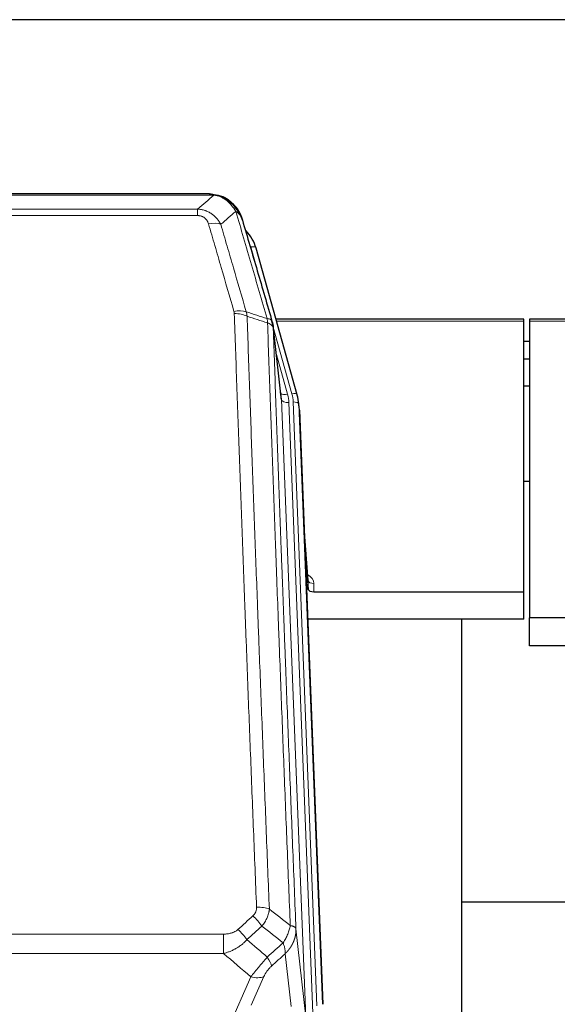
# Model space of a CAD drawing. Header units: inches. Extents: x 0 to 23760, y -13 to 16800.
# Tile 44 of 209: x 6149 to 6438, y 8328 to 8858. Entities that reach past the tile are written whole.
import ezdxf

# ---------------------------------------------------------------- set-up
doc = ezdxf.new("R2010")
doc.units = ezdxf.units.IN
doc.layers.add('254', color=7, linetype='Continuous', true_color=0xffffff)

msp = doc.modelspace()

# ---------------------------------------------------------------- linework, layer by layer
at = {"layer": '254', "color": 2, "linetype": 'Continuous', "lineweight": 25}
for p, q in [((6475.456, 8857.537), (5358.456, 8857.537)), ((6251.016, 8763.911), (6032.895, 8763.911)), ((6257.958, 8762.435), (6258.058, 8762.407)), ((6298.183, 8655.933), (6276.009, 8734.819)), ((6419.956, 8696.649), (6286.737, 8696.649)), ((6419.956, 8695.618), (6419.956, 8696.649)), ((6419.956, 8550.15), (6419.956, 8695.618)), ((6557.175, 8696.649), (6422.956, 8696.649)), ((6422.956, 8696.649), (6422.956, 8695.618)), ((6422.956, 8695.618), (6422.956, 8536.138)), ((6289.563, 8654.613), (6285.147, 8693.132)), ((6422.939, 8684.575), (6419.955, 8684.575)), ((6422.939, 8675.157), (6419.955, 8675.157)), ((6422.955, 8660.659), (6419.951, 8660.659)), ((6298.202, 8655.837), (6298.183, 8655.933)), ((6299.238, 8649.212), (6298.864, 8652.471)), ((6299.36, 8647.627), (6311.927, 8328.415)), ((6422.947, 8609.415), (6419.931, 8609.415)), ((6304.058, 8556.156), (6301.851, 8584.356)), ((6302.231, 8574.682), (6304.054, 8551.4)), ((6304.054, 8551.4), (6304.065, 8555.977)), ((6307.053, 8550.15), (6419.956, 8550.15)), ((6419.956, 8535.34), (6419.956, 8550.15)), ((6419.956, 8535.34), (6303.781, 8535.34)), ((6386.616, 8309.956), (6386.616, 8535.338)), ((6422.956, 8521.148), (6422.956, 8536.138)), ((6465.913, 8536.138), (6422.956, 8536.138)), ((6465.343, 8521.148), (6422.956, 8521.148)), ((6458.609, 8383.29), (6386.576, 8383.29))]:
    msp.add_line(p, q, dxfattribs=at)
at = {"layer": '254', "color": 110, "linetype": 'Continuous', "lineweight": 13}
for p, q in [((6253.358, 8763.248), (6030.553, 8763.248)), ((6258.058, 8762.407), (6258.126, 8762.249)), ((6039.284, 8755.78), (6244.627, 8755.78)), ((6244.627, 8752.247), (6039.284, 8752.247)), ((6244.627, 8755.78), (6244.627, 8752.247)), ((6277.846, 8718.582), (6273.121, 8735.393)), ((6419.956, 8695.618), (6287.024, 8695.618)), ((6556.888, 8695.618), (6422.956, 8695.618)), ((6295.295, 8656.507), (6285.222, 8692.341)), ((6289.653, 8653.44), (6285.276, 8691.62)), ((6286.922, 8677.652), (6292.948, 8656.214)), ((6302.719, 8321.546), (6289.653, 8653.44)), ((6306.565, 8323.632), (6293.645, 8651.813)), ((6308.77, 8327.529), (6295.992, 8652.106)), ((6299.36, 8647.627), (6298.986, 8650.886)), ((6298.986, 8650.886), (6311.681, 8328.421)), ((6304.065, 8555.977), (6301.858, 8584.164)), ((6307.063, 8554.566), (6307.053, 8550.15)), ((6025.369, 8366.152), (6258.542, 8366.152)), ((6258.542, 8366.152), (6258.542, 8355.72)), ((6297.471, 8368.952), (6302.719, 8321.546)), ((6258.542, 8355.72), (6025.369, 8355.72)), ((6294.804, 8327.166), (6291.657, 8355.601)), ((6258.012, 8308.681), (6273.169, 8343.201)), ((6280.23, 8343.35), (6273.455, 8327.92))]:
    msp.add_line(p, q, dxfattribs=at)
for centre, major_axis, ratio, start_param, end_param in [((6250.474, 8742.025), (9.598, 2.808), 0.562843, 0.6646512, 1.4076092), ((6273.121, 8734.008), (-2.888, -0.812), 0.4480327, 3.1416079, 4.5871119), ((6264.135, 8695.143), (9.604, 2.788), 0.5442898, 0.6684637, 1.414101), ((6264.322, 8693.97), (9.994, 0.345), 0.559112, 0.7940626, 1.551472), ((6292.948, 8658.061), (-3.851, -1.082), 0.4480327, 0.2500116, 1.4455193), ((6295.295, 8655.122), (-2.888, -0.812), 0.4480327, 3.1416079, 4.5871119), ((6271.974, 8651.356), (-24.033, -0.038), 0.8858289, 3.1750594, 3.3842109), ((6293.645, 8653.66), (-3.997, -0.157), 0.4614673, 0.0341943, 1.5526308), ((6269.627, 8651.063), (-24.033, -0.038), 0.8858289, 3.1750594, 3.3842109), ((6295.992, 8650.72), (-2.998, -0.118), 0.4614673, 3.175787, 4.6942235), ((6301.06, 8554.566), (-6.003, -0.046), 0.8757409, 3.1327535, 4.2284576), ((6307.063, 8556.02), (3, -0.007), 0.4848086, 3.1763596, 4.7135294), ((6274.309, 8371.65), (-6.729, 7.397), 0.3051216, 4.2889758, 5.0360109), ((6276.281, 8376.243), (9.992, 0.404), 0.431453, 0.7935197, 1.5533391), ((6266.3, 8364.357), (-6.736, 7.391), 0.3030979, 4.2875497, 5.03344), ((6277.256, 8354.97), (-6.719, 7.407), 0.3029797, 3.5431496, 4.2886573), ((6273.169, 8349.372), (9.156, -4.02), 0.5833249, 4.9631119, 5.806783)]:
    msp.add_ellipse(centre, major_axis=major_axis, ratio=ratio, start_param=start_param, end_param=end_param, dxfattribs=at)
at = {"layer": '254', "color": 2, "linetype": 'Continuous', "lineweight": 25}
for centre, major_axis, ratio, start_param, end_param in [((6249.814, 8728.806), (-27.014, -0.465), 0.8900028, 3.3708663, 3.8108475), ((6269.627, 8652.91), (20.035, -0.399), 0.8846078, 0.0524005, 0.2615519), ((6271.974, 8649.97), (-27.027, -0.37), 0.8864308, 3.1643526, 3.3735041), ((6307.052, 8551.444), (3, 0), 0.4313147, 3.1753737, 4.7125436)]:
    msp.add_ellipse(centre, major_axis=major_axis, ratio=ratio, start_param=start_param, end_param=end_param, dxfattribs=at)
at = {"layer": '254', "color": 110, "linetype": 'Continuous', "lineweight": 13}
for points in [[(6244.627, 8755.78), (6247.555, 8758.267), (6250.465, 8760.756), (6253.358, 8763.248)], [(6265.121, 8754.529), (6262.447, 8752.206), (6259.758, 8749.886), (6257.054, 8747.567)], [(6270.731, 8700.57), (6274.48, 8699.351), (6278.228, 8698.134), (6281.975, 8696.92)], [(6270.731, 8700.57), (6270.844, 8700.186), (6271.032, 8699.407), (6271.149, 8698.604), (6271.19, 8698.197)], [(6282.187, 8694.629), (6278.522, 8695.816), (6274.856, 8697.006), (6271.19, 8698.197)], [(6266.3, 8368.627), (6268.969, 8371.07), (6271.639, 8373.51), (6274.309, 8375.949)], [(6283.164, 8379.6), (6286.917, 8376.648), (6290.667, 8373.693), (6294.416, 8370.733)], [(6279.131, 8370.482), (6276.46, 8368.047), (6273.789, 8365.61), (6271.118, 8363.171)], [(6290.551, 8361.487), (6286.746, 8364.49), (6282.94, 8367.488), (6279.131, 8370.482)], [(6271.118, 8363.171), (6274.764, 8360.04), (6278.413, 8356.909), (6282.064, 8353.781)], [(6282.064, 8353.781), (6284.893, 8356.352), (6287.722, 8358.92), (6290.551, 8361.487)], [(6273.169, 8343.201), (6268.289, 8347.371), (6263.414, 8351.545), (6258.542, 8355.72)], [(6291.657, 8355.601), (6289.21, 8353.385), (6286.763, 8351.168), (6284.317, 8348.948)]]:
    msp.add_open_spline(points, degree=3, dxfattribs=at)
at = {"layer": '254', "color": 2, "linetype": 'Continuous', "lineweight": 25}
for points, degree in [([(6250.816, 8763.909), (6251.433, 8763.913), (6252.056, 8763.883), (6252.682, 8763.818)], 3), ([(6261.569, 8760.353), (6259.923, 8761.574), (6258.056, 8762.408)], 2), ([(6285.153, 8693.051), (6284.403, 8695.882)], 1)]:
    msp.add_open_spline(points, degree=degree, dxfattribs=at)
for points, knots in [([(6250.816, 8763.909), (6250.89, 8763.91), (6250.964, 8763.911), (6251.26, 8763.911), (6251.482, 8763.901), (6251.909, 8763.867), (6252.115, 8763.841), (6252.367, 8763.795), (6252.428, 8763.782), (6252.488, 8763.769)], [0, 0, 0, 0, 0.125, 0.125, 0.5, 0.5, 0.875, 0.875, 1, 1, 1, 1]), ([(6252.488, 8763.769), (6253.898, 8763.68), (6255.334, 8763.374), (6257.205, 8762.672), (6257.669, 8762.473), (6258.126, 8762.249)], [0, 0, 0, 0, 0.75, 0.75, 1, 1, 1, 1]), ([(6255.96, 8763.164), (6256.04, 8763.141), (6256.119, 8763.116), (6256.792, 8762.904), (6257.38, 8762.685), (6257.958, 8762.435)], [0, 0, 0, 0, 0.1180686, 0.1180686, 1, 1, 1, 1]), ([(6258.126, 8762.249), (6258.355, 8762.138), (6258.582, 8762.02), (6259.484, 8761.528), (6260.143, 8761.106), (6261.413, 8760.168), (6262.023, 8759.652), (6262.795, 8758.909), (6262.984, 8758.718), (6263.17, 8758.524)], [0, 0, 0, 0, 0.125, 0.125, 0.5, 0.5, 0.875, 0.875, 1, 1, 1, 1]), ([(6261.645, 8760.297), (6262.291, 8759.814), (6262.907, 8759.289), (6263.715, 8758.503), (6263.938, 8758.274), (6264.156, 8758.039)], [0, 0, 0, 0, 0.7159091, 0.7159091, 1, 1, 1, 1]), ([(6264.586, 8757.472), (6264.564, 8757.516), (6264.541, 8757.56), (6264.462, 8757.695), (6264.4, 8757.786), (6264.273, 8757.93), (6264.217, 8757.986), (6264.156, 8758.039)], [0, 0, 0, 0, 0.2280377, 0.2280377, 0.6912151, 0.6912151, 1, 1, 1, 1]), ([(6264.156, 8758.039), (6264.59, 8757.57), (6265, 8757.079), (6266.53, 8755.043), (6267.426, 8753.354), (6268.038, 8751.615)], [0, 0, 0, 0, 0.25, 0.25, 1, 1, 1, 1]), ([(6264.646, 8757.337), (6264.657, 8757.324), (6264.681, 8757.298), (6264.716, 8757.258), (6264.751, 8757.217), (6264.787, 8757.176), (6264.823, 8757.134), (6264.86, 8757.091), (6264.896, 8757.048), (6264.934, 8757.003), (6264.972, 8756.958), (6265.01, 8756.913), (6265.048, 8756.866), (6265.087, 8756.819), (6265.126, 8756.772), (6265.165, 8756.723), (6265.205, 8756.674), (6265.245, 8756.624), (6265.286, 8756.573), (6265.326, 8756.521), (6265.367, 8756.469), (6265.409, 8756.416), (6265.45, 8756.362), (6265.492, 8756.307), (6265.534, 8756.252), (6265.577, 8756.195), (6265.62, 8756.138), (6265.663, 8756.081), (6265.706, 8756.022), (6265.749, 8755.963), (6265.793, 8755.902), (6265.837, 8755.841), (6265.881, 8755.78), (6265.925, 8755.717), (6265.969, 8755.653), (6266.014, 8755.589), (6266.059, 8755.524), (6266.104, 8755.458), (6266.149, 8755.391), (6266.194, 8755.324), (6266.24, 8755.255), (6266.285, 8755.186), (6266.331, 8755.116), (6266.377, 8755.045), (6266.422, 8754.973), (6266.468, 8754.9), (6266.514, 8754.826), (6266.561, 8754.752), (6266.607, 8754.676), (6266.653, 8754.6), (6266.699, 8754.523), (6266.745, 8754.445), (6266.791, 8754.366), (6266.838, 8754.286), (6266.884, 8754.205), (6266.93, 8754.123), (6266.976, 8754.041), (6267.022, 8753.957), (6267.069, 8753.873), (6267.114, 8753.788), (6267.16, 8753.701), (6267.206, 8753.614), (6267.252, 8753.526), (6267.298, 8753.437), (6267.343, 8753.347), (6267.388, 8753.256), (6267.433, 8753.164), (6267.478, 8753.072), (6267.523, 8752.978), (6267.568, 8752.883), (6267.612, 8752.787), (6267.656, 8752.691), (6267.7, 8752.593), (6267.744, 8752.495), (6267.787, 8752.395), (6267.83, 8752.295), (6267.873, 8752.194), (6267.916, 8752.091), (6267.958, 8751.988), (6268, 8751.884), (6268.041, 8751.778), (6268.082, 8751.672), (6268.123, 8751.565), (6268.164, 8751.457), (6268.203, 8751.348), (6268.243, 8751.237), (6268.282, 8751.126), (6268.321, 8751.014), (6268.359, 8750.901), (6268.396, 8750.787), (6268.434, 8750.672), (6268.47, 8750.556), (6268.506, 8750.439), (6268.542, 8750.321), (6268.577, 8750.203), (6268.611, 8750.083), (6268.645, 8749.962), (6268.666, 8749.881), (6268.677, 8749.84)], [0, 0, 0, 0, 0.0060657, 0.012223, 0.0184718, 0.0248123, 0.0312443, 0.0377679, 0.0443831, 0.0510899, 0.0578883, 0.0647782, 0.0717598, 0.0788329, 0.0859977, 0.093254, 0.1006019, 0.1080414, 0.1155725, 0.1231952, 0.1309095, 0.1387154, 0.1466129, 0.1546019, 0.1626826, 0.1708549, 0.1791188, 0.1874742, 0.1959213, 0.20446, 0.2130903, 0.2218121, 0.2306256, 0.2395307, 0.2485274, 0.2576156, 0.2667955, 0.276067, 0.2854301, 0.2948848, 0.3044311, 0.314069, 0.3237985, 0.3336196, 0.3435324, 0.3535367, 0.3636326, 0.3738202, 0.3840993, 0.3944701, 0.4049324, 0.4154864, 0.426132, 0.4368691, 0.4476979, 0.4586183, 0.4696303, 0.480734, 0.4919292, 0.503216, 0.5145945, 0.5260645, 0.5376262, 0.5492795, 0.5610244, 0.5728609, 0.584789, 0.5968087, 0.60892, 0.621123, 0.6334175, 0.6458037, 0.6582815, 0.6708509, 0.6835119, 0.6962645, 0.7091087, 0.7220445, 0.735072, 0.748191, 0.7614017, 0.774704, 0.7880979, 0.8015834, 0.8151605, 0.8288293, 0.8425896, 0.8564416, 0.8703852, 0.8844204, 0.8985472, 0.9127656, 0.9270756, 0.9414773, 0.9559705, 0.9705554, 0.9852319, 1, 1, 1, 1]), ([(6268.677, 8749.84), (6268.62, 8750.151), (6268.538, 8750.455), (6268.325, 8751.047), (6268.193, 8751.336), (6268.038, 8751.615)], [0, 0, 0, 0, 0.5, 0.5, 1, 1, 1, 1]), ([(6268.677, 8749.84), (6270.008, 8745.318), (6271.341, 8740.785), (6274.008, 8731.699), (6275.344, 8727.145), (6279.354, 8713.452), (6282.034, 8704.282), (6284.72, 8695.071)], [0, 0, 0, 0, 0.25, 0.25, 0.5, 0.5, 1, 1, 1, 1]), ([(6284.72, 8695.071), (6284.725, 8695.054), (6284.735, 8695.019), (6284.75, 8694.967), (6284.765, 8694.914), (6284.781, 8694.859), (6284.796, 8694.803), (6284.811, 8694.746), (6284.827, 8694.689), (6284.842, 8694.629), (6284.858, 8694.569), (6284.873, 8694.508), (6284.888, 8694.445), (6284.904, 8694.382), (6284.919, 8694.317), (6284.934, 8694.251), (6284.949, 8694.184), (6284.964, 8694.116), (6284.979, 8694.047), (6284.994, 8693.976), (6285.009, 8693.904), (6285.023, 8693.832), (6285.037, 8693.758), (6285.051, 8693.683), (6285.065, 8693.606), (6285.079, 8693.529), (6285.092, 8693.45), (6285.113, 8693.324), (6285.139, 8693.155), (6285.167, 8692.948), (6285.191, 8692.756), (6285.21, 8692.578), (6285.226, 8692.416), (6285.239, 8692.269), (6285.249, 8692.137), (6285.257, 8692.02), (6285.263, 8691.918), (6285.267, 8691.831), (6285.271, 8691.759), (6285.273, 8691.703), (6285.275, 8691.662), (6285.276, 8691.636), (6285.276, 8691.624), (6285.276, 8691.62)], [0, 0, 0, 0, 0.0155037, 0.0313049, 0.0474035, 0.0637997, 0.0804935, 0.097485, 0.1147743, 0.1323613, 0.1502462, 0.1684289, 0.1869096, 0.2056883, 0.224765, 0.2441397, 0.2638126, 0.2837835, 0.3040527, 0.32462, 0.3454856, 0.3666494, 0.3881116, 0.409872, 0.4319308, 0.454288, 0.4769435, 0.4998975, 0.5635611, 0.6228928, 0.6778927, 0.7285606, 0.7748966, 0.8169007, 0.8545729, 0.8879131, 0.9169214, 0.9415977, 0.9619421, 0.9779545, 0.989635, 0.9969835, 1, 1, 1, 1])]:
    msp.add_open_spline(points, degree=3, knots=knots, dxfattribs=at)
at = {"layer": '254', "color": 110, "linetype": 'Continuous', "lineweight": 13}
for points, knots in [([(6252.488, 8763.769), (6252.606, 8763.742), (6252.716, 8763.711), (6252.965, 8763.624), (6253.09, 8763.563), (6253.276, 8763.421), (6253.337, 8763.34), (6253.358, 8763.248)], [0, 0, 0, 0, 0.25, 0.25, 0.625, 0.625, 1, 1, 1, 1]), ([(6253.358, 8763.248), (6254.579, 8763.147), (6255.755, 8762.853), (6257.249, 8762.226), (6257.616, 8762.05), (6257.976, 8761.855)], [0, 0, 0, 0, 0.75, 0.75, 1, 1, 1, 1]), ([(6258.126, 8762.249), (6258.128, 8762.22), (6258.126, 8762.187), (6258.113, 8762.102), (6258.097, 8762.046), (6258.049, 8761.942), (6258.017, 8761.894), (6257.976, 8761.855)], [0, 0, 0, 0, 0.25, 0.25, 0.625, 0.625, 1, 1, 1, 1]), ([(6257.976, 8761.855), (6258.156, 8761.758), (6258.335, 8761.656), (6259.042, 8761.232), (6259.557, 8760.873), (6260.551, 8760.087), (6261.03, 8759.659), (6261.645, 8759.05), (6261.796, 8758.895), (6261.946, 8758.736)], [0, 0, 0, 0, 0.125, 0.125, 0.5, 0.5, 0.875, 0.875, 1, 1, 1, 1]), ([(6263.17, 8758.524), (6263.071, 8758.55), (6262.97, 8758.573), (6262.713, 8758.624), (6262.556, 8758.647), (6262.245, 8758.692), (6262.092, 8758.712), (6261.946, 8758.736)], [0, 0, 0, 0, 0.25, 0.25, 0.625, 0.625, 1, 1, 1, 1]), ([(6261.946, 8758.736), (6262.244, 8758.42), (6262.535, 8758.092), (6263.662, 8756.742), (6264.428, 8755.645), (6265.121, 8754.529)], [0, 0, 0, 0, 0.25, 0.25, 1, 1, 1, 1]), ([(6264.156, 8758.039), (6264.125, 8758.066), (6264.092, 8758.092), (6263.958, 8758.193), (6263.845, 8758.263), (6263.596, 8758.385), (6263.459, 8758.437), (6263.268, 8758.497), (6263.219, 8758.511), (6263.17, 8758.524)], [0, 0, 0, 0, 0.125, 0.125, 0.5, 0.5, 0.875, 0.875, 1, 1, 1, 1]), ([(6263.17, 8758.524), (6263.541, 8758.135), (6263.898, 8757.729), (6265.259, 8756.046), (6266.129, 8754.652), (6266.828, 8753.199)], [0, 0, 0, 0, 0.25, 0.25, 1, 1, 1, 1]), ([(6244.627, 8755.78), (6244.962, 8755.757), (6245.295, 8755.724), (6245.958, 8755.637), (6246.286, 8755.583), (6247.262, 8755.391), (6247.9, 8755.222), (6248.602, 8754.986), (6248.68, 8754.959), (6248.836, 8754.903), (6248.913, 8754.875), (6249.145, 8754.788), (6249.298, 8754.728), (6249.752, 8754.54), (6250.347, 8754.271), (6250.92, 8753.963), (6251.341, 8753.718), (6251.55, 8753.592), (6251.755, 8753.46), (6251.891, 8753.371), (6251.959, 8753.326), (6252.565, 8752.917), (6253.073, 8752.521), (6253.792, 8751.882), (6254.024, 8751.661), (6254.363, 8751.319), (6254.474, 8751.203), (6254.692, 8750.967), (6254.8, 8750.848), (6255.327, 8750.242), (6255.715, 8749.736), (6256.43, 8748.682), (6256.756, 8748.134), (6257.054, 8747.567)], [0, 0, 0, 0, 0.0625, 0.0625, 0.125, 0.125, 0.25, 0.25, 0.265625, 0.265625, 0.28125, 0.28125, 0.3125, 0.3125, 0.375, 0.4375, 0.4375, 0.46875, 0.484375, 0.484375, 0.5, 0.5, 0.625, 0.625, 0.6875, 0.6875, 0.71875, 0.71875, 0.75, 0.75, 0.875, 0.875, 1, 1, 1, 1]), ([(6244.627, 8752.247), (6244.809, 8752.247), (6244.992, 8752.241), (6245.356, 8752.215), (6245.535, 8752.195), (6245.891, 8752.141), (6246.066, 8752.108), (6246.413, 8752.026), (6246.584, 8751.977), (6246.795, 8751.907), (6246.837, 8751.893), (6246.921, 8751.863), (6247.045, 8751.816), (6247.166, 8751.766), (6247.405, 8751.661), (6247.713, 8751.508), (6248, 8751.33), (6248.173, 8751.21), (6248.208, 8751.186), (6248.276, 8751.136), (6248.309, 8751.111), (6248.409, 8751.035), (6248.474, 8750.983), (6248.664, 8750.824), (6248.783, 8750.714), (6249.01, 8750.486), (6249.117, 8750.368), (6249.32, 8750.125), (6249.415, 8750), (6249.528, 8749.839), (6249.551, 8749.807), (6249.594, 8749.742), (6249.616, 8749.71), (6249.68, 8749.611), (6249.721, 8749.545), (6249.84, 8749.346), (6249.913, 8749.211), (6250.05, 8748.939), (6250.113, 8748.801), (6250.29, 8748.384), (6250.39, 8748.1), (6250.474, 8747.812)], [0, 0, 0, 0, 0.0625, 0.0625, 0.125, 0.125, 0.1875, 0.1875, 0.25, 0.25, 0.265625, 0.265625, 0.28125, 0.3125, 0.3125, 0.375, 0.4375, 0.4375, 0.453125, 0.453125, 0.46875, 0.46875, 0.5, 0.5, 0.5625, 0.5625, 0.625, 0.625, 0.6875, 0.6875, 0.703125, 0.703125, 0.71875, 0.71875, 0.75, 0.75, 0.8125, 0.8125, 0.875, 0.875, 1, 1, 1, 1]), ([(6266.828, 8753.199), (6266.582, 8753.446), (6266.316, 8753.681), (6265.745, 8754.126), (6265.442, 8754.334), (6265.121, 8754.529)], [0, 0, 0, 0, 0.5, 0.5, 1, 1, 1, 1]), ([(6281.975, 8696.92), (6279.153, 8706.613), (6276.337, 8716.26), (6272.123, 8730.663), (6270.721, 8735.453), (6267.918, 8745.009), (6266.519, 8749.775), (6265.121, 8754.529)], [0, 0, 0, 0, 0.5, 0.5, 0.75, 0.75, 1, 1, 1, 1]), ([(6268.038, 8751.615), (6267.882, 8751.899), (6267.702, 8752.175), (6267.298, 8752.704), (6267.073, 8752.957), (6266.828, 8753.199)], [0, 0, 0, 0, 0.5, 0.5, 1, 1, 1, 1]), ([(6264.135, 8700.741), (6261.85, 8708.646), (6259.568, 8716.522), (6256.153, 8728.29), (6255.016, 8732.205), (6252.743, 8740.02), (6251.608, 8743.92), (6250.474, 8747.812)], [0, 0, 0, 0, 0.5, 0.5, 0.75, 0.75, 1, 1, 1, 1]), ([(6257.054, 8747.567), (6258.189, 8743.681), (6259.326, 8739.787), (6261.601, 8731.985), (6262.74, 8728.076), (6266.159, 8716.326), (6268.443, 8708.463), (6270.731, 8700.57)], [0, 0, 0, 0, 0.25, 0.25, 0.5, 0.5, 1, 1, 1, 1]), ([(6264.135, 8700.741), (6264.191, 8700.547), (6264.234, 8700.352), (6264.297, 8699.96), (6264.316, 8699.762), (6264.322, 8699.564)], [0, 0, 0, 0, 0.5, 0.5, 1, 1, 1, 1]), ([(6276.281, 8380.561), (6275.723, 8394.391), (6274.623, 8421.921), (6273.015, 8462.825), (6271.973, 8489.834), (6271.202, 8509.992), (6270.82, 8520.047), (6270.441, 8530.065), (6270.19, 8536.735), (6270.065, 8540.066), (6269.441, 8556.702), (6268.95, 8569.939), (6268.225, 8589.688), (6267.985, 8596.252), (6267.509, 8609.343), (6267.273, 8615.869), (6266.571, 8635.392), (6265.65, 8661.272), (6264.76, 8686.85), (6264.322, 8699.564)], [0, 0, 0, 0, 0.125, 0.25, 0.375, 0.375, 0.4375, 0.46875, 0.46875, 0.5, 0.5, 0.625, 0.625, 0.6875, 0.6875, 0.75, 0.75, 0.875, 1, 1, 1, 1]), ([(6271.19, 8698.197), (6271.628, 8685.5), (6272.52, 8659.955), (6273.442, 8634.108), (6274.145, 8614.61), (6274.381, 8608.092), (6274.857, 8595.017), (6275.098, 8588.462), (6275.824, 8568.737), (6276.316, 8555.517), (6276.94, 8538.903), (6277.065, 8535.576), (6277.317, 8528.914), (6277.696, 8518.909), (6278.079, 8508.867), (6278.851, 8488.734), (6279.894, 8461.76), (6281.504, 8420.908), (6282.606, 8393.413), (6283.164, 8379.6)], [0, 0, 0, 0, 0.125, 0.25, 0.25, 0.3125, 0.3125, 0.375, 0.375, 0.5, 0.5, 0.53125, 0.53125, 0.5625, 0.625, 0.625, 0.75, 0.875, 1, 1, 1, 1]), ([(6284.72, 8695.071), (6284.699, 8695.317), (6284.621, 8695.548), (6284.357, 8695.968), (6284.172, 8696.156), (6283.7, 8696.478), (6283.415, 8696.612), (6282.756, 8696.815), (6282.384, 8696.885), (6281.975, 8696.92)], [0, 0, 0, 0, 0.25, 0.25, 0.5, 0.5, 0.75, 0.75, 1, 1, 1, 1]), ([(6281.975, 8696.92), (6282.05, 8696.547), (6282.092, 8696.175), (6282.15, 8695.417), (6282.166, 8695.03), (6282.187, 8694.629)], [0, 0, 0, 0, 0.5, 0.5, 1, 1, 1, 1]), ([(6285.276, 8691.62), (6285.275, 8691.628), (6285.274, 8691.644), (6285.27, 8691.668), (6285.267, 8691.691), (6285.264, 8691.715), (6285.26, 8691.739), (6285.256, 8691.762), (6285.251, 8691.786), (6285.247, 8691.81), (6285.242, 8691.833), (6285.237, 8691.857), (6285.232, 8691.88), (6285.226, 8691.904), (6285.22, 8691.927), (6285.214, 8691.951), (6285.208, 8691.974), (6285.201, 8691.998), (6285.194, 8692.021), (6285.187, 8692.045), (6285.18, 8692.068), (6285.172, 8692.091), (6285.164, 8692.115), (6285.156, 8692.138), (6285.148, 8692.161), (6285.139, 8692.184), (6285.13, 8692.208), (6285.121, 8692.231), (6285.112, 8692.254), (6285.102, 8692.277), (6285.092, 8692.3), (6285.082, 8692.323), (6285.072, 8692.346), (6285.061, 8692.369), (6285.05, 8692.392), (6285.039, 8692.415), (6285.028, 8692.438), (6285.016, 8692.461), (6285.004, 8692.484), (6284.992, 8692.507), (6284.98, 8692.529), (6284.967, 8692.552), (6284.954, 8692.575), (6284.941, 8692.597), (6284.928, 8692.62), (6284.914, 8692.643), (6284.9, 8692.665), (6284.886, 8692.688), (6284.872, 8692.71), (6284.857, 8692.732), (6284.843, 8692.755), (6284.827, 8692.777), (6284.812, 8692.799), (6284.797, 8692.821), (6284.781, 8692.844), (6284.765, 8692.866), (6284.749, 8692.888), (6284.732, 8692.91), (6284.715, 8692.932), (6284.698, 8692.954), (6284.681, 8692.975), (6284.664, 8692.997), (6284.646, 8693.019), (6284.628, 8693.041), (6284.61, 8693.062), (6284.591, 8693.084), (6284.573, 8693.105), (6284.554, 8693.127), (6284.535, 8693.148), (6284.515, 8693.17), (6284.496, 8693.191), (6284.476, 8693.212), (6284.456, 8693.233), (6284.435, 8693.255), (6284.415, 8693.276), (6284.394, 8693.297), (6284.367, 8693.324), (6284.333, 8693.357), (6284.292, 8693.396), (6284.251, 8693.434), (6284.208, 8693.472), (6284.165, 8693.51), (6284.121, 8693.548), (6284.076, 8693.585), (6284.031, 8693.622), (6283.984, 8693.659), (6283.937, 8693.696), (6283.889, 8693.732), (6283.841, 8693.768), (6283.791, 8693.803), (6283.741, 8693.838), (6283.69, 8693.873), (6283.638, 8693.908), (6283.586, 8693.942), (6283.533, 8693.976), (6283.479, 8694.009), (6283.424, 8694.043), (6283.369, 8694.076), (6283.313, 8694.108), (6283.256, 8694.14), (6283.198, 8694.172), (6283.14, 8694.203), (6283.081, 8694.234), (6283.022, 8694.265), (6282.962, 8694.295), (6282.901, 8694.325), (6282.839, 8694.355), (6282.777, 8694.384), (6282.714, 8694.413), (6282.65, 8694.441), (6282.586, 8694.469), (6282.521, 8694.497), (6282.455, 8694.524), (6282.389, 8694.551), (6282.322, 8694.577), (6282.255, 8694.603), (6282.21, 8694.62), (6282.187, 8694.629)], [0, 0, 0, 0, 0.0066687, 0.0133374, 0.0200061, 0.0266746, 0.0333432, 0.0400116, 0.0466801, 0.0533484, 0.0600168, 0.066685, 0.0733532, 0.0800214, 0.0866895, 0.0933575, 0.1000255, 0.1066935, 0.1133614, 0.1200292, 0.126697, 0.1333647, 0.1400324, 0.1467001, 0.1533676, 0.1600352, 0.1667026, 0.1733701, 0.1800374, 0.1867047, 0.193372, 0.2000392, 0.2067064, 0.2133735, 0.2200405, 0.2267075, 0.2333745, 0.2400414, 0.2467082, 0.253375, 0.2600418, 0.2667085, 0.2733751, 0.2800417, 0.2867082, 0.2933747, 0.3000412, 0.3067075, 0.3133739, 0.3200401, 0.3267064, 0.3333725, 0.3400387, 0.3467047, 0.3533708, 0.3600367, 0.3667026, 0.3733685, 0.3800343, 0.3867001, 0.3933658, 0.4000315, 0.4066971, 0.4133626, 0.4200281, 0.4266936, 0.433359, 0.4400243, 0.4466896, 0.4533549, 0.4600201, 0.4666852, 0.4733503, 0.4800154, 0.4866804, 0.4933453, 0.5000102, 0.5125098, 0.5250093, 0.5375088, 0.5500082, 0.5625077, 0.5750071, 0.5875066, 0.600006, 0.6125054, 0.6250049, 0.6375043, 0.6500037, 0.6625032, 0.6750026, 0.6875021, 0.7000016, 0.7125011, 0.7250006, 0.7375001, 0.7499997, 0.7624993, 0.7749989, 0.7874985, 0.7999982, 0.812498, 0.8249977, 0.8374975, 0.8499974, 0.8624973, 0.8749972, 0.8874972, 0.8999973, 0.9124974, 0.9249976, 0.9374978, 0.9499981, 0.9624985, 0.9749989, 0.9874994, 1, 1, 1, 1]), ([(6294.416, 8370.733), (6293.845, 8384.786), (6292.717, 8412.756), (6291.072, 8454.308), (6290.005, 8481.739), (6289.217, 8502.212), (6288.826, 8512.423), (6288.374, 8524.291), (6288.182, 8529.368), (6288.054, 8532.751), (6287.99, 8534.441), (6287.671, 8542.887), (6287.291, 8552.994), (6286.854, 8564.738), (6286.667, 8569.76), (6286.543, 8573.106), (6286.481, 8574.778), (6285.925, 8589.815), (6284.952, 8616.39), (6283.541, 8655.783), (6282.633, 8681.732), (6282.187, 8694.629)], [0, 0, 0, 0, 0.125, 0.25, 0.375, 0.375, 0.4375, 0.46875, 0.484375, 0.484375, 0.5, 0.5, 0.5625, 0.59375, 0.609375, 0.609375, 0.625, 0.625, 0.75, 0.875, 1, 1, 1, 1]), ([(6285.276, 8691.62), (6285.721, 8678.773), (6286.627, 8652.922), (6288.034, 8613.678), (6289.004, 8587.204), (6289.558, 8572.225), (6289.62, 8570.56), (6289.744, 8567.226), (6289.93, 8562.223), (6290.367, 8550.524), (6290.745, 8540.455), (6291.063, 8532.041), (6291.127, 8530.357), (6291.255, 8526.988), (6291.446, 8521.93), (6291.897, 8510.106), (6292.287, 8499.934), (6293.073, 8479.538), (6294.136, 8452.211), (6295.777, 8410.817), (6296.902, 8382.952), (6297.471, 8368.952)], [0, 0, 0, 0, 0.125, 0.25, 0.375, 0.375, 0.390625, 0.390625, 0.40625, 0.4375, 0.5, 0.5, 0.515625, 0.515625, 0.53125, 0.5625, 0.625, 0.625, 0.75, 0.875, 1, 1, 1, 1]), ([(6276.281, 8380.561), (6276.29, 8380.347), (6276.287, 8380.134), (6276.27, 8379.868), (6276.266, 8379.815), (6276.256, 8379.708), (6276.251, 8379.655), (6276.232, 8379.496), (6276.216, 8379.391), (6276.161, 8379.077), (6276.112, 8378.87), (6275.992, 8378.463), (6275.92, 8378.263), (6275.794, 8377.966), (6275.749, 8377.868), (6275.676, 8377.722), (6275.651, 8377.674), (6275.6, 8377.577), (6275.574, 8377.53), (6275.439, 8377.293), (6275.321, 8377.11), (6275.065, 8376.757), (6274.927, 8376.587), (6274.632, 8376.259), (6274.475, 8376.101), (6274.309, 8375.949)], [0, 0, 0, 0, 0.125, 0.125, 0.15625, 0.15625, 0.1875, 0.1875, 0.25, 0.25, 0.375, 0.375, 0.5, 0.5, 0.5625, 0.5625, 0.59375, 0.59375, 0.625, 0.625, 0.75, 0.75, 0.875, 0.875, 1, 1, 1, 1]), ([(6283.164, 8379.6), (6283.128, 8379.206), (6283.075, 8378.811), (6282.986, 8378.317), (6282.968, 8378.218), (6282.928, 8378.02), (6282.907, 8377.921), (6282.842, 8377.624), (6282.794, 8377.427), (6282.637, 8376.836), (6282.396, 8376.052), (6282.088, 8375.276), (6281.832, 8374.697), (6281.72, 8374.456), (6281.601, 8374.216), (6281.553, 8374.12), (6281.529, 8374.072), (6281.456, 8373.929), (6281.406, 8373.834), (6281.152, 8373.359), (6280.934, 8372.985), (6280.468, 8372.25), (6279.974, 8371.526), (6279.422, 8370.826), (6279.131, 8370.482)], [0, 0, 0, 0, 0.125, 0.125, 0.15625, 0.15625, 0.1875, 0.1875, 0.25, 0.25, 0.375, 0.5, 0.5, 0.5625, 0.578125, 0.578125, 0.59375, 0.59375, 0.625, 0.625, 0.75, 0.75, 0.875, 1, 1, 1, 1]), ([(6294.416, 8370.733), (6294.287, 8369.988), (6294.109, 8369.225), (6293.652, 8367.681), (6293.375, 8366.899), (6292.887, 8365.725), (6292.712, 8365.334), (6292.34, 8364.553), (6292.142, 8364.164), (6291.516, 8363.002), (6291.054, 8362.235), (6290.551, 8361.487)], [0, 0, 0, 0, 0.25, 0.25, 0.5, 0.5, 0.625, 0.625, 0.75, 0.75, 1, 1, 1, 1]), ([(6297.471, 8368.952), (6297.442, 8369.156), (6297.352, 8369.351), (6297.129, 8369.626), (6297.04, 8369.714), (6296.834, 8369.883), (6296.717, 8369.964), (6296.456, 8370.117), (6296.311, 8370.19), (6295.997, 8370.326), (6295.827, 8370.389), (6295.463, 8370.505), (6295.269, 8370.558), (6294.859, 8370.654), (6294.642, 8370.696), (6294.416, 8370.733)], [0, 0, 0, 0, 0.25, 0.25, 0.375, 0.375, 0.5, 0.5, 0.625, 0.625, 0.75, 0.75, 0.875, 0.875, 1, 1, 1, 1]), ([(6266.3, 8368.627), (6266.175, 8368.512), (6266.045, 8368.402), (6265.843, 8368.243), (6265.775, 8368.19), (6265.637, 8368.089), (6265.568, 8368.039), (6265.215, 8367.797), (6264.921, 8367.621), (6264.311, 8367.303), (6263.995, 8367.16), (6263.587, 8367), (6263.505, 8366.969), (6263.34, 8366.909), (6263.258, 8366.88), (6263.01, 8366.796), (6262.843, 8366.744), (6262.342, 8366.599), (6262.005, 8366.517), (6261.325, 8366.38), (6260.983, 8366.324), (6260.293, 8366.237), (6259.946, 8366.204), (6259.247, 8366.162), (6258.895, 8366.152), (6258.542, 8366.152)], [0, 0, 0, 0, 0.0625, 0.0625, 0.09375, 0.09375, 0.125, 0.125, 0.25, 0.25, 0.375, 0.375, 0.40625, 0.40625, 0.4375, 0.4375, 0.5, 0.5, 0.625, 0.625, 0.75, 0.75, 0.875, 0.875, 1, 1, 1, 1]), ([(6297.471, 8368.952), (6297.472, 8368.932), (6297.474, 8368.892), (6297.475, 8368.833), (6297.477, 8368.773), (6297.478, 8368.713), (6297.48, 8368.654), (6297.48, 8368.594), (6297.481, 8368.534), (6297.482, 8368.475), (6297.482, 8368.415), (6297.482, 8368.355), (6297.482, 8368.296), (6297.481, 8368.236), (6297.48, 8368.176), (6297.479, 8368.117), (6297.478, 8368.057), (6297.477, 8367.998), (6297.475, 8367.938), (6297.473, 8367.879), (6297.471, 8367.819), (6297.469, 8367.76), (6297.466, 8367.7), (6297.463, 8367.641), (6297.46, 8367.581), (6297.457, 8367.522), (6297.453, 8367.463), (6297.449, 8367.403), (6297.445, 8367.344), (6297.441, 8367.285), (6297.437, 8367.225), (6297.432, 8367.166), (6297.427, 8367.107), (6297.422, 8367.048), (6297.417, 8366.989), (6297.411, 8366.929), (6297.405, 8366.87), (6297.399, 8366.811), (6297.393, 8366.752), (6297.387, 8366.693), (6297.38, 8366.634), (6297.373, 8366.575), (6297.366, 8366.516), (6297.358, 8366.458), (6297.351, 8366.399), (6297.343, 8366.34), (6297.335, 8366.281), (6297.327, 8366.223), (6297.318, 8366.164), (6297.309, 8366.105), (6297.301, 8366.047), (6297.291, 8365.988), (6297.282, 8365.93), (6297.272, 8365.871), (6297.263, 8365.813), (6297.253, 8365.754), (6297.242, 8365.696), (6297.232, 8365.638), (6297.221, 8365.579), (6297.21, 8365.521), (6297.199, 8365.463), (6297.188, 8365.405), (6297.177, 8365.347), (6297.165, 8365.289), (6297.153, 8365.231), (6297.141, 8365.173), (6297.128, 8365.115), (6297.116, 8365.057), (6297.103, 8364.999), (6297.09, 8364.941), (6297.077, 8364.884), (6297.064, 8364.826), (6297.05, 8364.769), (6297.036, 8364.711), (6297.022, 8364.654), (6297.008, 8364.596), (6296.993, 8364.539), (6296.979, 8364.481), (6296.964, 8364.424), (6296.949, 8364.367), (6296.934, 8364.31), (6296.918, 8364.253), (6296.902, 8364.196), (6296.887, 8364.139), (6296.87, 8364.082), (6296.854, 8364.025), (6296.838, 8363.968), (6296.821, 8363.912), (6296.804, 8363.855), (6296.787, 8363.798), (6296.77, 8363.742), (6296.752, 8363.685), (6296.735, 8363.629), (6296.717, 8363.573), (6296.699, 8363.516), (6296.681, 8363.46), (6296.662, 8363.404), (6296.644, 8363.348), (6296.625, 8363.292), (6296.606, 8363.236), (6296.586, 8363.18), (6296.567, 8363.124), (6296.547, 8363.068), (6296.528, 8363.013), (6296.508, 8362.957), (6296.487, 8362.902), (6296.467, 8362.846), (6296.447, 8362.791), (6296.426, 8362.735), (6296.405, 8362.68), (6296.384, 8362.625), (6296.362, 8362.57), (6296.341, 8362.515), (6296.319, 8362.46), (6296.297, 8362.405), (6296.275, 8362.35), (6296.253, 8362.296), (6296.231, 8362.241), (6296.208, 8362.186), (6296.185, 8362.132), (6296.162, 8362.077), (6296.139, 8362.023), (6296.116, 8361.969), (6296.092, 8361.915), (6296.069, 8361.861), (6296.045, 8361.806), (6296.021, 8361.753), (6295.997, 8361.699), (6295.972, 8361.645), (6295.948, 8361.591), (6295.923, 8361.538), (6295.898, 8361.484), (6295.873, 8361.431), (6295.848, 8361.377), (6295.822, 8361.324), (6295.797, 8361.271), (6295.771, 8361.218), (6295.745, 8361.165), (6295.719, 8361.112), (6295.693, 8361.059), (6295.666, 8361.006), (6295.64, 8360.953), (6295.613, 8360.901), (6295.586, 8360.848), (6295.559, 8360.796), (6295.531, 8360.744), (6295.504, 8360.691), (6295.476, 8360.639), (6295.449, 8360.587), (6295.421, 8360.535), (6295.393, 8360.483), (6295.364, 8360.431), (6295.336, 8360.38), (6295.307, 8360.328), (6295.278, 8360.277), (6295.25, 8360.225), (6295.22, 8360.174), (6295.191, 8360.123), (6295.162, 8360.071), (6295.132, 8360.02), (6295.103, 8359.969), (6295.073, 8359.919), (6295.043, 8359.868), (6295.013, 8359.817), (6294.982, 8359.766), (6294.952, 8359.716), (6294.921, 8359.666), (6294.89, 8359.615), (6294.859, 8359.565), (6294.828, 8359.515), (6294.797, 8359.465), (6294.766, 8359.415), (6294.734, 8359.365), (6294.702, 8359.316), (6294.671, 8359.266), (6294.639, 8359.216), (6294.606, 8359.167), (6294.574, 8359.118), (6294.542, 8359.069), (6294.509, 8359.019), (6294.476, 8358.97), (6294.444, 8358.922), (6294.411, 8358.873), (6294.377, 8358.824), (6294.344, 8358.775), (6294.311, 8358.727), (6294.277, 8358.678), (6294.243, 8358.63), (6294.21, 8358.582), (6294.176, 8358.534), (6294.141, 8358.486), (6294.107, 8358.438), (6294.073, 8358.39), (6294.038, 8358.343), (6294.004, 8358.295), (6293.969, 8358.248), (6293.934, 8358.2), (6293.899, 8358.153), (6293.863, 8358.106), (6293.828, 8358.059), (6293.793, 8358.012), (6293.757, 8357.965), (6293.721, 8357.918), (6293.685, 8357.872), (6293.649, 8357.825), (6293.613, 8357.779), (6293.577, 8357.732), (6293.541, 8357.686), (6293.504, 8357.64), (6293.468, 8357.594), (6293.431, 8357.548), (6293.394, 8357.503), (6293.357, 8357.457), (6293.32, 8357.411), (6293.282, 8357.366), (6293.245, 8357.321), (6293.208, 8357.275), (6293.17, 8357.23), (6293.132, 8357.185), (6293.094, 8357.14), (6293.056, 8357.096), (6293.018, 8357.051), (6292.98, 8357.007), (6292.942, 8356.962), (6292.903, 8356.918), (6292.865, 8356.874), (6292.826, 8356.83), (6292.787, 8356.786), (6292.748, 8356.742), (6292.709, 8356.698), (6292.67, 8356.654), (6292.631, 8356.611), (6292.591, 8356.567), (6292.552, 8356.524), (6292.512, 8356.481), (6292.473, 8356.438), (6292.433, 8356.395), (6292.393, 8356.352), (6292.353, 8356.309), (6292.313, 8356.267), (6292.273, 8356.224), (6292.232, 8356.182), (6292.192, 8356.139), (6292.151, 8356.097), (6292.111, 8356.055), (6292.07, 8356.013), (6292.029, 8355.972), (6291.988, 8355.93), (6291.947, 8355.888), (6291.906, 8355.847), (6291.864, 8355.805), (6291.823, 8355.764), (6291.782, 8355.723), (6291.74, 8355.682), (6291.698, 8355.641), (6291.671, 8355.614), (6291.657, 8355.601)], [0, 0, 0, 0, 0.0042303, 0.0084583, 0.0126838, 0.016907, 0.0211277, 0.0253461, 0.0295621, 0.0337757, 0.037987, 0.0421959, 0.0464023, 0.0506064, 0.0548082, 0.0590075, 0.0632045, 0.0673991, 0.0715913, 0.0757811, 0.0799686, 0.0841537, 0.0883364, 0.0925167, 0.0966947, 0.1008703, 0.1050435, 0.1092144, 0.1133829, 0.117549, 0.1217128, 0.1258741, 0.1300332, 0.1341898, 0.1383441, 0.1424961, 0.1466456, 0.1507929, 0.1549377, 0.1590802, 0.1632203, 0.1673581, 0.1714935, 0.1756266, 0.1797573, 0.1838856, 0.1880116, 0.1921352, 0.1962565, 0.2003755, 0.204492, 0.2086063, 0.2127182, 0.2168277, 0.2209349, 0.2250397, 0.2291422, 0.2332423, 0.2373401, 0.2414356, 0.2455287, 0.2496195, 0.2537079, 0.257794, 0.2618777, 0.2659591, 0.2700382, 0.2741149, 0.2781893, 0.2822614, 0.2863311, 0.2903985, 0.2944635, 0.2985262, 0.3025866, 0.3066447, 0.3107004, 0.3147538, 0.3188048, 0.3228536, 0.3269, 0.3309441, 0.3349858, 0.3390253, 0.3430624, 0.3470972, 0.3511296, 0.3551598, 0.3591876, 0.3632131, 0.3672363, 0.3712571, 0.3752757, 0.3792919, 0.3833058, 0.3873174, 0.3913267, 0.3953337, 0.3993384, 0.4033407, 0.4073408, 0.4113385, 0.4153339, 0.419327, 0.4233179, 0.4273064, 0.4312926, 0.4352765, 0.4392581, 0.4432373, 0.4472143, 0.451189, 0.4551614, 0.4591315, 0.4630993, 0.4670648, 0.471028, 0.4749889, 0.4789475, 0.4829038, 0.4868578, 0.4908095, 0.494759, 0.4987061, 0.502651, 0.5065936, 0.5105338, 0.5144718, 0.5184076, 0.522341, 0.5262721, 0.530201, 0.5341276, 0.5380519, 0.5419739, 0.5458936, 0.5498111, 0.5537262, 0.5576392, 0.5615498, 0.5654581, 0.5693642, 0.573268, 0.5771696, 0.5810688, 0.5849658, 0.5888606, 0.592753, 0.5966432, 0.6005311, 0.6044168, 0.6083002, 0.6121813, 0.6160602, 0.6199368, 0.6238111, 0.6276832, 0.6315531, 0.6354206, 0.6392859, 0.643149, 0.6470098, 0.6508684, 0.6547247, 0.6585787, 0.6624305, 0.66628, 0.6701273, 0.6739724, 0.6778152, 0.6816557, 0.685494, 0.6893301, 0.6931639, 0.6969955, 0.7008248, 0.7046519, 0.7084768, 0.7122994, 0.7161198, 0.7199379, 0.7237539, 0.7275675, 0.731379, 0.7351882, 0.7389952, 0.7427999, 0.7466024, 0.7504027, 0.7542008, 0.7579966, 0.7617902, 0.7655816, 0.7693708, 0.7731577, 0.7769424, 0.7807249, 0.7845052, 0.7882833, 0.7920591, 0.7958327, 0.7996042, 0.8033734, 0.8071403, 0.8109051, 0.8146677, 0.818428, 0.8221862, 0.8259421, 0.8296958, 0.8334474, 0.8371967, 0.8409438, 0.8446887, 0.8484314, 0.8521719, 0.8559102, 0.8596463, 0.8633802, 0.867112, 0.8708415, 0.8745688, 0.8782939, 0.8820169, 0.8857376, 0.8894562, 0.8931726, 0.8968867, 0.9005987, 0.9043086, 0.9080162, 0.9117216, 0.9154249, 0.919126, 0.9228249, 0.9265216, 0.9302161, 0.9339085, 0.9375987, 0.9412867, 0.9449725, 0.9486562, 0.9523377, 0.956017, 0.9596942, 0.9633691, 0.967042, 0.9707126, 0.9743811, 0.9780474, 0.9817116, 0.9853736, 0.9890334, 0.9926911, 0.9963466, 1, 1, 1, 1]), ([(6271.118, 8363.171), (6270.918, 8362.943), (6270.712, 8362.718), (6270.395, 8362.386), (6270.288, 8362.276), (6270.071, 8362.059), (6269.962, 8361.952), (6269.409, 8361.421), (6268.948, 8361.014), (6267.991, 8360.236), (6267.495, 8359.865), (6266.853, 8359.423), (6266.724, 8359.335), (6266.528, 8359.206), (6266.462, 8359.163), (6266.331, 8359.078), (6266.265, 8359.036), (6265.934, 8358.826), (6265.599, 8358.623), (6265.259, 8358.427), (6265.123, 8358.349), (6265.055, 8358.311), (6264.849, 8358.196), (6264.712, 8358.121), (6264.298, 8357.9), (6264.021, 8357.759), (6263.183, 8357.35), (6262.618, 8357.098), (6261.475, 8356.636), (6260.897, 8356.425), (6259.729, 8356.043), (6259.138, 8355.872), (6258.542, 8355.72)], [0, 0, 0, 0, 0.0625, 0.0625, 0.09375, 0.09375, 0.125, 0.125, 0.25, 0.25, 0.375, 0.375, 0.40625, 0.40625, 0.421875, 0.421875, 0.4375, 0.4375, 0.5, 0.515625, 0.515625, 0.53125, 0.53125, 0.5625, 0.5625, 0.625, 0.625, 0.75, 0.75, 0.875, 0.875, 1, 1, 1, 1]), ([(6290.551, 8361.487), (6290.658, 8361.203), (6290.758, 8360.921), (6290.945, 8360.364), (6291.032, 8360.089), (6291.192, 8359.546), (6291.264, 8359.279), (6291.393, 8358.755), (6291.45, 8358.498), (6291.546, 8357.997), (6291.586, 8357.753), (6291.649, 8357.279), (6291.671, 8357.049), (6291.712, 8356.384), (6291.703, 8355.973), (6291.657, 8355.601)], [0, 0, 0, 0, 0.125, 0.125, 0.25, 0.25, 0.375, 0.375, 0.5, 0.5, 0.625, 0.625, 0.75, 0.75, 1, 1, 1, 1]), ([(6282.064, 8353.781), (6281.68, 8353.342), (6280.91, 8352.458), (6280.134, 8351.559), (6279.55, 8350.878), (6279.355, 8350.651), (6279.111, 8350.365), (6279.062, 8350.307), (6278.965, 8350.193), (6278.819, 8350.021), (6278.673, 8349.85), (6278.189, 8349.28), (6277.805, 8348.826), (6277.046, 8347.923), (6276.671, 8347.474), (6276.206, 8346.915), (6276.113, 8346.803), (6275.929, 8346.581), (6275.654, 8346.249), (6275.384, 8345.922), (6274.849, 8345.272), (6274.502, 8344.847), (6273.992, 8344.221), (6273.824, 8344.014), (6273.576, 8343.706), (6273.493, 8343.604), (6273.33, 8343.401), (6273.249, 8343.301), (6273.169, 8343.201)], [0, 0, 0, 0, 0.125, 0.25, 0.25, 0.3125, 0.3125, 0.328125, 0.328125, 0.34375, 0.375, 0.375, 0.5, 0.5, 0.625, 0.625, 0.65625, 0.65625, 0.6875, 0.75, 0.75, 0.875, 0.875, 0.9375, 0.9375, 0.96875, 0.96875, 1, 1, 1, 1]), ([(6280.23, 8343.35), (6280.255, 8343.408), (6280.281, 8343.466), (6280.334, 8343.582), (6280.361, 8343.64), (6280.444, 8343.816), (6280.501, 8343.934), (6280.681, 8344.289), (6280.809, 8344.528), (6281.017, 8344.891), (6281.089, 8345.012), (6281.201, 8345.196), (6281.257, 8345.288), (6281.316, 8345.38), (6281.355, 8345.442), (6281.375, 8345.473), (6281.554, 8345.751), (6281.721, 8345.996), (6282.072, 8346.482), (6282.256, 8346.723), (6282.496, 8347.022), (6282.569, 8347.111), (6282.643, 8347.201), (6282.693, 8347.26), (6282.718, 8347.29), (6282.843, 8347.437), (6282.944, 8347.554), (6283.251, 8347.897), (6283.459, 8348.117), (6283.883, 8348.544), (6284.098, 8348.75), (6284.317, 8348.948)], [0, 0, 0, 0, 0.03125, 0.03125, 0.0625, 0.0625, 0.125, 0.125, 0.25, 0.25, 0.3125, 0.3125, 0.34375, 0.359375, 0.359375, 0.375, 0.375, 0.5, 0.5, 0.625, 0.625, 0.65625, 0.671875, 0.671875, 0.6875, 0.6875, 0.75, 0.75, 0.875, 0.875, 1, 1, 1, 1])]:
    msp.add_open_spline(points, degree=3, knots=knots, dxfattribs=at)

doc.saveas('drawing.dxf')
